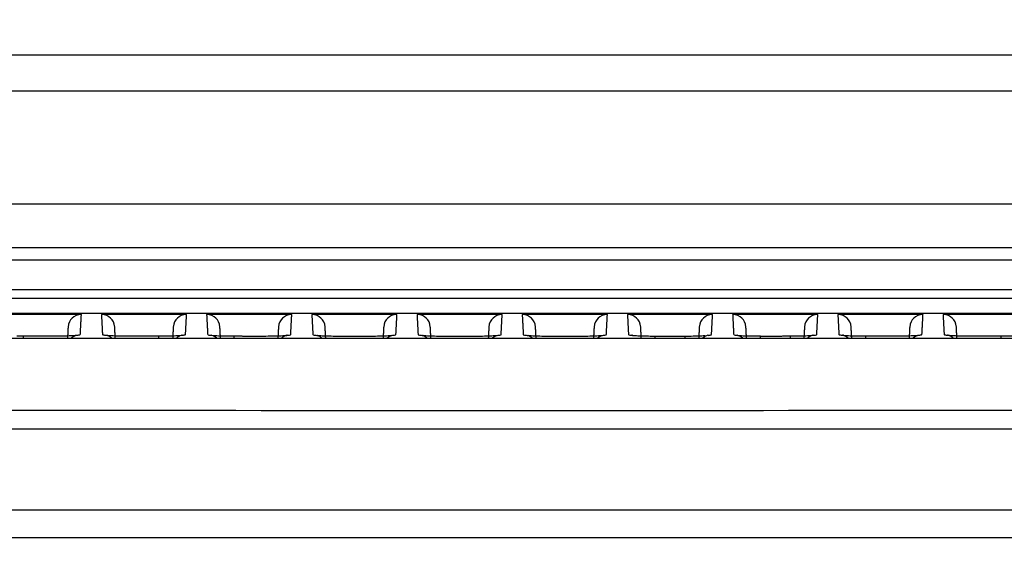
# Model space of a CAD drawing. Header units: millimetres. Extents: x 4946 to 6276, y -4769 to -3439.
# Tile 176 of 195: x 5899 to 5973, y -3589 to -3549. Entities that reach past the tile are written whole.
import ezdxf

# ---------------------------------------------------------------- set-up
doc = ezdxf.new("R2010")
doc.units = ezdxf.units.MM
doc.layers.add('ROXX_NEOmini_FIXTURE', color=7, linetype='Continuous', true_color=0x000000)
doc.dimstyles.get("Standard").update_dxf_attribs({"dimscale": 10, "dimtxt": 2.5, "dimasz": 3, "dimexe": 1, "dimexo": 0.5, "dimgap": 0.8, "dimtad": 1, "dimtoh": 1, "dimdec": 1, "dimzin": 1, "dimdsep": 46, "dimtxsty": 'Standard', "dimblk": 'OPEN90', "dimcen": 2.5, "dimadec": 1, "dimazin": 1, "dimtfac": 1, "dimtdec": 4, "dimtix": 1, "dimtofl": 0, "dimtmove": 1, "dimatfit": 3, "dimldrblk": 'OPEN90', "dimfxl": 1, "dimtolj": 1, "dimtzin": 1, "dimarcsym": 0})

# ---------------------------------------------------------------- blocks, each defined once
blk = doc.blocks.new('*D12')
at = {"layer": 'Defpoints', "color": 0}
for p in [(6100.942, -3512.809), (5770.942, -3594.55), (6100.942, -3594.55)]:
    blk.add_point(p, dxfattribs=at)
at = {"layer": 'ROXX_NEOmini_FIXTURE', "color": 0, "lineweight": -2}
for p, q in [((5770.942, -3588.549), (5770.942, -3509.809)), ((6100.942, -3588.549), (6100.942, -3509.809)), ((5776.943, -3512.809), (6094.941, -3512.809))]:
    blk.add_line(p, q, dxfattribs=at)
at = {"layer": 'ROXX_NEOmini_FIXTURE', "color": 0}
for points in [[(5776.943, -3511.809), (5776.943, -3513.809), (5770.942, -3512.809)], [(6094.941, -3513.809), (6094.941, -3511.809), (6100.942, -3512.809)]]:
    blk.add_solid(points, dxfattribs=at)
at = {"layer": 'ROXX_NEOmini_FIXTURE', "color": 0, "insert": (5935.942, -3505.908), "char_height": 9.0015, "attachment_point": 5}
blk.add_mtext('\\A1;330.0', dxfattribs=at)

msp = doc.modelspace()

# ---------------------------------------------------------------- linework, layer by layer
at = {"layer": 'ROXX_NEOmini_FIXTURE', "color": 18, "true_color": 0x000000}
msp.add_open_spline([(5876.991, -3551.241), (5935.838, -3551.241), (5994.686, -3551.241)], degree=2, dxfattribs=at)
msp.add_open_spline([(5876.991, -3551.241), (5935.838, -3551.241), (5994.686, -3551.241)], degree=2, dxfattribs=at)
at = {"layer": 'ROXX_NEOmini_FIXTURE', "color": 18, "lineweight": -3, "true_color": 0x000000}
for points, degree in [([(5994.686, -3553.98), (5935.838, -3553.98), (5876.991, -3553.98)], 2), ([(5994.686, -3562.479), (5935.838, -3562.479), (5876.991, -3562.479)], 2), ([(5876.991, -3565.724), (5935.838, -3565.724), (5994.686, -3565.724)], 2), ([(5992.474, -3566.685), (5935.84, -3566.685), (5879.206, -3566.685)], 2), ([(5874.78, -3568.89), (5935.838, -3568.89), (5996.897, -3568.89)], 2), ([(6007.643, -3569.577), (5935.796, -3569.577), (5863.949, -3569.577)], 2), ([(5879.813, -3570.677), (5935.683, -3570.677), (5991.554, -3570.677)], 2), ([(5903.486, -3570.772), (5900.288, -3570.772), (5897.091, -3570.772)], 2), ([(5903.486, -3570.772), (5903.169, -3570.772), (5902.758, -3571.007), (5902.504, -3571.407), (5902.487, -3571.723)], 3), ([(5903.407, -3572.275), (5903.447, -3571.524), (5903.486, -3570.772)], 2), ([(5904.991, -3570.772), (5905.031, -3571.526), (5905.07, -3572.28)], 2), ([(5911.386, -3570.772), (5908.188, -3570.772), (5904.991, -3570.772)], 2), ([(5911.386, -3570.772), (5911.069, -3570.772), (5910.658, -3571.007), (5910.404, -3571.407), (5910.387, -3571.723)], 3), ([(5911.307, -3572.282), (5911.346, -3571.527), (5911.386, -3570.772)], 2), ([(5912.891, -3570.772), (5912.931, -3571.528), (5912.97, -3572.285)], 2), ([(5919.286, -3570.772), (5916.088, -3570.772), (5912.891, -3570.772)], 2), ([(5919.286, -3570.772), (5918.969, -3570.772), (5918.558, -3571.007), (5918.304, -3571.407), (5918.287, -3571.723)], 3), ([(5919.207, -3572.286), (5919.246, -3571.529), (5919.286, -3570.772)], 2), ([(5920.791, -3570.772), (5920.831, -3571.53), (5920.871, -3572.289)], 2), ([(5927.186, -3570.772), (5923.988, -3570.772), (5920.791, -3570.772)], 2), ([(5927.186, -3570.772), (5926.869, -3570.772), (5926.458, -3571.007), (5926.204, -3571.407), (5926.187, -3571.723)], 3), ([(5927.106, -3572.289), (5927.146, -3571.531), (5927.186, -3570.772)], 2), ([(5928.691, -3570.772), (5928.731, -3571.531), (5928.771, -3572.291)], 2), ([(5935.086, -3570.772), (5931.888, -3570.772), (5928.691, -3570.772)], 2), ([(5935.086, -3570.772), (5934.769, -3570.772), (5934.358, -3571.007), (5934.104, -3571.407), (5934.087, -3571.723)], 3), ([(5935.006, -3572.291), (5935.046, -3571.531), (5935.086, -3570.772)], 2), ([(5936.591, -3570.772), (5936.631, -3571.531), (5936.671, -3572.291)], 2), ([(5942.986, -3570.772), (5939.788, -3570.772), (5936.591, -3570.772)], 2), ([(5942.986, -3570.772), (5942.669, -3570.772), (5942.258, -3571.007), (5942.004, -3571.407), (5941.987, -3571.723)], 3), ([(5942.906, -3572.291), (5942.946, -3571.531), (5942.986, -3570.772)], 2), ([(5944.491, -3570.772), (5944.531, -3571.531), (5944.571, -3572.289)], 2), ([(5950.886, -3570.772), (5947.688, -3570.772), (5944.491, -3570.772)], 2), ([(5950.886, -3570.772), (5950.569, -3570.772), (5950.158, -3571.007), (5949.904, -3571.407), (5949.887, -3571.723)], 3), ([(5950.806, -3572.289), (5950.846, -3571.53), (5950.886, -3570.772)], 2), ([(5952.391, -3570.772), (5952.431, -3571.529), (5952.47, -3572.286)], 2), ([(5958.786, -3570.772), (5955.588, -3570.772), (5952.391, -3570.772)], 2), ([(5958.786, -3570.772), (5958.469, -3570.772), (5958.058, -3571.007), (5957.804, -3571.407), (5957.787, -3571.723)], 3), ([(5958.707, -3572.285), (5958.746, -3571.528), (5958.786, -3570.772)], 2), ([(5960.291, -3570.772), (5960.331, -3571.527), (5960.37, -3572.282)], 2), ([(5966.686, -3570.772), (5963.488, -3570.772), (5960.291, -3570.772)], 2), ([(5966.686, -3570.772), (5966.369, -3570.772), (5965.958, -3571.007), (5965.704, -3571.407), (5965.687, -3571.723)], 3), ([(5966.607, -3572.28), (5966.646, -3571.526), (5966.686, -3570.772)], 2), ([(5968.191, -3570.772), (5968.23, -3571.524), (5968.27, -3572.275)], 2), ([(5974.586, -3570.772), (5971.388, -3570.772), (5968.191, -3570.772)], 2), ([(5902.487, -3571.723), (5902.465, -3572.137), (5902.444, -3572.551)], 2), ([(5906.032, -3572.523), (5906.011, -3572.123), (5905.99, -3571.723)], 2), ([(5910.387, -3571.723), (5910.365, -3572.139), (5910.343, -3572.555)], 2), ([(5913.934, -3572.555), (5913.912, -3572.139), (5913.89, -3571.723)], 2), ([(5918.287, -3571.723), (5918.265, -3572.141), (5918.243, -3572.558)], 2), ([(5921.834, -3572.56), (5921.812, -3572.141), (5921.79, -3571.723)], 2), ([(5926.187, -3571.723), (5926.165, -3572.142), (5926.143, -3572.561)], 2), ([(5929.734, -3572.561), (5929.712, -3572.142), (5929.69, -3571.723)], 2), ([(5934.087, -3571.723), (5934.065, -3572.137), (5934.044, -3572.55)], 2), ([(5937.633, -3572.541), (5937.611, -3572.132), (5937.59, -3571.723)], 2), ([(5941.987, -3571.723), (5941.965, -3572.142), (5941.943, -3572.561)], 2), ([(5945.534, -3572.561), (5945.512, -3572.142), (5945.49, -3571.723)], 2), ([(5949.887, -3571.723), (5949.865, -3572.141), (5949.843, -3572.56)], 2), ([(5953.434, -3572.558), (5953.412, -3572.141), (5953.39, -3571.723)], 2), ([(5957.787, -3571.723), (5957.765, -3572.14), (5957.743, -3572.557)], 2), ([(5961.332, -3572.522), (5961.311, -3572.123), (5961.29, -3571.723)], 2), ([(5965.687, -3571.723), (5965.665, -3572.138), (5965.644, -3572.553)], 2), ([(5969.233, -3572.549), (5969.212, -3572.136), (5969.19, -3571.723)], 2), ([(5816.721, -3572.423), (5896.076, -3572.608), (5975.602, -3572.608), (6054.957, -3572.423)], 3), ([(5898.631, -3572.372), (5898.795, -3572.375), (5898.968, -3572.376), (5899.14, -3572.376)], 3), ([(5899.152, -3572.542), (5899.152, -3572.424), (5899.153, -3572.368), (5899.149, -3572.378)], 3), ([(5899.149, -3572.378), (5900.263, -3572.379), (5901.378, -3572.38)], 2), ([(5901.378, -3572.38), (5901.582, -3572.38), (5902.006, -3572.377), (5902.582, -3572.362), (5903.04, -3572.339), (5903.336, -3572.309), (5903.406, -3572.287), (5903.407, -3572.275)], 3), ([(5905.07, -3572.28), (5905.071, -3572.291), (5905.138, -3572.313), (5905.424, -3572.342), (5905.864, -3572.365), (5906.428, -3572.381), (5906.826, -3572.385), (5907.058, -3572.385)], 3), ([(5907.058, -3572.385), (5908.172, -3572.385), (5909.286, -3572.386)], 2), ([(5909.286, -3572.386), (5909.288, -3572.376), (5909.286, -3572.433), (5909.285, -3572.555)], 3), ([(5909.286, -3572.386), (5909.489, -3572.386), (5909.911, -3572.383), (5910.485, -3572.368), (5910.941, -3572.345), (5911.236, -3572.315), (5911.306, -3572.293), (5911.307, -3572.282)], 3), ([(5911.05, -3572.325), (5911.05, -3572.324), (5911.03, -3572.327), (5910.996, -3572.336)], 3), ([(5914.441, -3572.384), (5914.608, -3572.387), (5914.782, -3572.388), (5914.956, -3572.388)], 3), ([(5914.964, -3572.515), (5914.966, -3572.424), (5914.968, -3572.381), (5914.966, -3572.39)], 3), ([(5914.966, -3572.39), (5916.08, -3572.39), (5917.193, -3572.391)], 2), ([(5917.193, -3572.391), (5917.396, -3572.391), (5917.817, -3572.388), (5918.389, -3572.373), (5918.843, -3572.349), (5919.136, -3572.319), (5919.206, -3572.298), (5919.207, -3572.286)], 3), ([(5918.95, -3572.33), (5918.949, -3572.328), (5918.76, -3572.352), (5918.549, -3572.534)], 3), ([(5920.871, -3572.289), (5920.871, -3572.3), (5920.939, -3572.321), (5921.228, -3572.351), (5921.672, -3572.374), (5922.241, -3572.39), (5922.641, -3572.393), (5922.874, -3572.393)], 3), ([(5922.874, -3572.393), (5923.988, -3572.394), (5925.101, -3572.394)], 2), ([(5925.101, -3572.394), (5925.303, -3572.394), (5925.723, -3572.391), (5926.293, -3572.376), (5926.744, -3572.352), (5927.037, -3572.322), (5927.106, -3572.301), (5927.106, -3572.289)], 3), ([(5928.771, -3572.291), (5928.771, -3572.302), (5928.84, -3572.323), (5929.129, -3572.353), (5929.576, -3572.376), (5930.145, -3572.392), (5930.552, -3572.395), (5930.776, -3572.395)], 3), ([(5930.776, -3572.395), (5931.889, -3572.395), (5933.002, -3572.395)], 2), ([(5933.002, -3572.395), (5933.213, -3572.395), (5933.628, -3572.392), (5934.197, -3572.377), (5934.646, -3572.353), (5934.937, -3572.324), (5935.006, -3572.302), (5935.006, -3572.291)], 3), ([(5936.671, -3572.291), (5936.671, -3572.302), (5936.74, -3572.324), (5937.031, -3572.353), (5937.48, -3572.377), (5938.049, -3572.392), (5938.464, -3572.395), (5938.674, -3572.395)], 3), ([(5938.674, -3572.395), (5939.788, -3572.395), (5940.901, -3572.395)], 2), ([(5940.901, -3572.395), (5941.125, -3572.395), (5941.532, -3572.392), (5942.101, -3572.376), (5942.548, -3572.353), (5942.837, -3572.323), (5942.906, -3572.302), (5942.906, -3572.291)], 3), ([(5944.898, -3572.353), (5944.863, -3572.341), (5944.839, -3572.335), (5944.83, -3572.333)], 3), ([(5946.062, -3572.389), (5946.229, -3572.391), (5946.402, -3572.393), (5946.576, -3572.393)], 3), ([(5946.581, -3572.548), (5946.579, -3572.436), (5946.575, -3572.384), (5946.576, -3572.394)], 3), ([(5946.576, -3572.394), (5947.689, -3572.394), (5948.803, -3572.393)], 2), ([(5948.803, -3572.393), (5948.802, -3572.383), (5948.806, -3572.44), (5948.808, -3572.56)], 3), ([(5953.967, -3572.386), (5954.135, -3572.388), (5954.309, -3572.39), (5954.483, -3572.39)], 3), ([(5954.487, -3572.558), (5954.485, -3572.438), (5954.482, -3572.381), (5954.484, -3572.391)], 3), ([(5954.484, -3572.391), (5955.597, -3572.39), (5956.711, -3572.39)], 2), ([(5956.711, -3572.39), (5956.709, -3572.38), (5956.712, -3572.437), (5956.714, -3572.557)], 3), ([(5956.721, -3572.388), (5956.736, -3572.388), (5956.75, -3572.388), (5956.765, -3572.388)], 3), ([(5961.872, -3572.381), (5962.041, -3572.384), (5962.216, -3572.385), (5962.391, -3572.385)], 3), ([(5962.392, -3572.555), (5962.391, -3572.433), (5962.389, -3572.376), (5962.391, -3572.386)], 3), ([(5962.391, -3572.386), (5963.505, -3572.385), (5964.619, -3572.385)], 2), ([(5964.619, -3572.385), (5964.851, -3572.385), (5965.249, -3572.381), (5965.813, -3572.365), (5966.253, -3572.342), (5966.539, -3572.313), (5966.606, -3572.291), (5966.607, -3572.28)], 3), ([(5969.777, -3572.375), (5969.946, -3572.377), (5970.123, -3572.379), (5970.298, -3572.379)], 3), ([(5970.299, -3572.38), (5971.413, -3572.379), (5972.528, -3572.378)], 2), ([(5972.528, -3572.378), (5972.524, -3572.368), (5972.525, -3572.422), (5972.525, -3572.536)], 3), ([(5972.528, -3572.378), (5972.759, -3572.378), (5973.155, -3572.374), (5973.718, -3572.359), (5974.155, -3572.335), (5974.44, -3572.306), (5974.507, -3572.284), (5974.507, -3572.273)], 3), ([(6056.419, -3577.977), (6036.349, -3577.979), (5996.189, -3577.935), (5935.838, -3578.053), (5875.486, -3577.935), (5835.326, -3577.979), (5815.256, -3577.977)], 3)]:
    msp.add_open_spline(points, degree=degree, dxfattribs=at)
for points, knots in [([(5905.99, -3571.723), (5905.973, -3571.407), (5905.719, -3571.007), (5905.308, -3570.772), (5904.991, -3570.772)], [0, 0, 0, 0, 0.791334, 1.582667, 1.582667, 1.582667, 1.582667]), ([(5913.89, -3571.723), (5913.873, -3571.407), (5913.619, -3571.007), (5913.208, -3570.772), (5912.891, -3570.772)], [0, 0, 0, 0, 0.791334, 1.582667, 1.582667, 1.582667, 1.582667]), ([(5921.79, -3571.723), (5921.773, -3571.407), (5921.519, -3571.007), (5921.108, -3570.772), (5920.791, -3570.772)], [0, 0, 0, 0, 0.791334, 1.582667, 1.582667, 1.582667, 1.582667]), ([(5929.69, -3571.723), (5929.673, -3571.407), (5929.419, -3571.007), (5929.008, -3570.772), (5928.691, -3570.772)], [0, 0, 0, 0, 0.791334, 1.582667, 1.582667, 1.582667, 1.582667]), ([(5937.59, -3571.723), (5937.573, -3571.407), (5937.319, -3571.007), (5936.908, -3570.772), (5936.591, -3570.772)], [0, 0, 0, 0, 0.791334, 1.582667, 1.582667, 1.582667, 1.582667]), ([(5945.49, -3571.723), (5945.473, -3571.407), (5945.219, -3571.007), (5944.808, -3570.772), (5944.491, -3570.772)], [0, 0, 0, 0, 0.791334, 1.582667, 1.582667, 1.582667, 1.582667]), ([(5953.39, -3571.723), (5953.373, -3571.407), (5953.119, -3571.007), (5952.708, -3570.772), (5952.391, -3570.772)], [0, 0, 0, 0, 0.791334, 1.582667, 1.582667, 1.582667, 1.582667]), ([(5961.29, -3571.723), (5961.273, -3571.407), (5961.019, -3571.007), (5960.608, -3570.772), (5960.291, -3570.772)], [0, 0, 0, 0, 0.791334, 1.582667, 1.582667, 1.582667, 1.582667]), ([(5969.19, -3571.723), (5969.173, -3571.407), (5968.919, -3571.007), (5968.508, -3570.772), (5968.191, -3570.772)], [0, 0, 0, 0, 0.791334, 1.582667, 1.582667, 1.582667, 1.582667]), ([(5910.85, -3572.394), (5910.788, -3572.425), (5910.717, -3572.47), (5910.644, -3572.534), (5910.636, -3572.541), (5910.628, -3572.548), (5910.621, -3572.555)], [3.5326947, 3.5326947, 3.5326947, 3.5326947, 3.8203444, 3.8203444, 3.8203444, 3.8526541, 3.8526541, 3.8526541, 3.8526541]), ([(5912.97, -3572.285), (5912.971, -3572.296), (5913.039, -3572.318), (5913.326, -3572.347), (5913.768, -3572.371), (5914.19, -3572.382), (5914.433, -3572.386), (5914.48, -3572.387)], [0, 0, 0, 0, 0.633111, 1.266222, 1.899334, 2.532445, 2.683199, 2.683199, 2.683199, 2.683199]), ([(5913.654, -3572.557), (5913.647, -3572.55), (5913.64, -3572.544), (5913.633, -3572.538), (5913.465, -3572.39), (5913.261, -3572.335), (5913.23, -3572.329)], [1.2990593, 1.2990593, 1.2990593, 1.2990593, 1.3280144, 1.3280144, 1.3280144, 2.0504926, 2.0504926, 2.0504926, 2.0504926]), ([(5944.571, -3572.289), (5944.571, -3572.301), (5944.64, -3572.322), (5944.933, -3572.352), (5945.384, -3572.376), (5945.787, -3572.386), (5946.013, -3572.39), (5946.037, -3572.39)], [0, 0, 0, 0, 0.635204, 1.270408, 1.905612, 2.540816, 2.617734, 2.617734, 2.617734, 2.617734]), ([(5948.803, -3572.393), (5949.036, -3572.393), (5949.436, -3572.39), (5949.963, -3572.376), (5950.234, -3572.362), (5950.338, -3572.356)], [0, 0, 0, 0, 0.63475, 1.2695, 1.762012, 1.762012, 1.762012, 1.762012]), ([(5950.55, -3572.332), (5950.549, -3572.331), (5950.356, -3572.355), (5950.143, -3572.541), (5950.137, -3572.547), (5950.13, -3572.553), (5950.123, -3572.559)], [2.9461268, 2.9461268, 2.9461268, 2.9461268, 3.7800636, 3.7800636, 3.7800636, 3.8080526, 3.8080526, 3.8080526, 3.8080526]), ([(5950.547, -3572.34), (5950.612, -3572.334), (5950.724, -3572.321), (5950.781, -3572.307), (5950.796, -3572.299)], [2.1375399, 2.1375399, 2.1375399, 2.1375399, 2.5390003, 2.9732578, 2.9732578, 2.9732578, 2.9732578]), ([(5952.47, -3572.286), (5952.471, -3572.298), (5952.54, -3572.319), (5952.834, -3572.349), (5953.288, -3572.373), (5953.692, -3572.383), (5953.919, -3572.387), (5953.944, -3572.387)], [0, 0, 0, 0, 0.636847, 1.273695, 1.910542, 2.547389, 2.625347, 2.625347, 2.625347, 2.625347]), ([(5953.155, -3572.558), (5953.148, -3572.552), (5953.141, -3572.545), (5953.133, -3572.539), (5952.962, -3572.389), (5952.758, -3572.336), (5952.73, -3572.33)], [1.2979962, 1.2979962, 1.2979962, 1.2979962, 1.3281079, 1.3281079, 1.3281079, 2.0600059, 2.0600059, 2.0600059, 2.0600059]), ([(5956.773, -3572.39), (5956.979, -3572.389), (5957.36, -3572.385), (5957.909, -3572.371), (5958.351, -3572.347), (5958.638, -3572.318), (5958.706, -3572.296), (5958.707, -3572.285)], [0.057014, 0.057014, 0.057014, 0.057014, 0.633117, 1.266234, 1.899351, 2.532468, 3.165586, 3.165586, 3.165586, 3.165586]), ([(5958.45, -3572.328), (5958.45, -3572.327), (5958.256, -3572.352), (5958.044, -3572.538), (5958.041, -3572.54), (5958.038, -3572.543), (5958.036, -3572.545)], [2.9383799, 2.9383799, 2.9383799, 2.9383799, 3.7720074, 3.7720074, 3.7720074, 3.7832702, 3.7832702, 3.7832702, 3.7832702]), ([(5960.37, -3572.282), (5960.371, -3572.293), (5960.441, -3572.315), (5960.736, -3572.345), (5961.192, -3572.368), (5961.605, -3572.379), (5961.84, -3572.382), (5961.872, -3572.383)], [0, 0, 0, 0, 0.638503, 1.277005, 1.915508, 2.554011, 2.65538, 2.65538, 2.65538, 2.65538]), ([(5961.063, -3572.562), (5961.053, -3572.553), (5961.043, -3572.543), (5961.033, -3572.534), (5960.862, -3572.384), (5960.657, -3572.331), (5960.629, -3572.325)], [1.2855556, 1.2855556, 1.2855556, 1.2855556, 1.3281254, 1.3281254, 1.3281254, 2.0619134, 2.0619134, 2.0619134, 2.0619134]), ([(5968.27, -3572.275), (5968.27, -3572.287), (5968.341, -3572.309), (5968.637, -3572.339), (5969.095, -3572.362), (5969.51, -3572.373), (5969.745, -3572.376), (5969.777, -3572.377)], [0, 0, 0, 0, 0.64017, 1.280341, 1.920511, 2.560682, 2.661467, 2.661467, 2.661467, 2.661467]), ([(5968.958, -3572.551), (5968.949, -3572.543), (5968.941, -3572.535), (5968.933, -3572.528), (5968.761, -3572.377), (5968.556, -3572.324), (5968.529, -3572.319)], [1.2931655, 1.2931655, 1.2931655, 1.2931655, 1.3281425, 1.3281425, 1.3281425, 2.0638227, 2.0638227, 2.0638227, 2.0638227]), ([(5816.054, -3579.377), (5855.79, -3579.377), (5935.839, -3579.377), (6015.885, -3579.377), (6055.621, -3579.377)], [-239.897742, -239.897742, -239.897742, -239.897742, -119.948874, 0, 0, 0, 0]), ([(6052.5, -3585.478), (6048.69, -3585.478), (6041.012, -3585.478), (6025.385, -3585.478), (6005.277, -3585.478), (5979.986, -3585.478), (5957.734, -3585.478), (5938.986, -3585.478), (5924.374, -3585.478), (5909.125, -3585.478), (5893.149, -3585.478), (5879.14, -3585.478), (5867.456, -3585.478), (5858.433, -3585.478), (5850.677, -3585.478), (5844.319, -3585.478), (5839.47, -3585.478), (5834.536, -3585.478), (5830.352, -3585.478), (5826.959, -3585.478), (5824.818, -3585.478), (5823.094, -3585.478), (5821.794, -3585.478), (5820.709, -3585.478), (5819.94, -3585.478), (5819.512, -3585.478), (5819.271, -3585.478), (5819.177, -3585.478)], [-233.575017, -233.575017, -233.575017, -233.575017, -218.976622, -204.37818, -175.181296, -145.984412, -116.787528, -102.189086, -87.590645, -72.992203, -58.393761, -43.795319, -36.496098, -29.196877, -21.897656, -18.248045, -14.598435, -10.948824, -7.299214, -5.474409, -3.649603, -2.737201, -1.824798, -0.912396, -0.456194, -0.228094, 0, 0, 0, 0])]:
    msp.add_open_spline(points, degree=3, knots=knots, dxfattribs=at)
for points, weights in [([(5902.73, -3572.539), (5902.89, -3572.392), (5903.097, -3572.325)], [0.862721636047, 0.864184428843, 0.906567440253]), ([(5905.769, -3572.564), (5905.612, -3572.411), (5905.405, -3572.338)], [0.862712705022, 0.861357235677, 0.901384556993]), ([(5921.555, -3572.559), (5921.403, -3572.416), (5921.206, -3572.346)], [0.862673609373, 0.863121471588, 0.901386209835]), ([(5926.439, -3572.544), (5926.6, -3572.4), (5926.806, -3572.335)], [0.862851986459, 0.86556886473, 0.908729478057]), ([(5929.455, -3572.561), (5929.303, -3572.418), (5929.106, -3572.348)], [0.862674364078, 0.863157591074, 0.901385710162]), ([(5934.331, -3572.553), (5934.489, -3572.408), (5934.694, -3572.341)], [0.862733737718, 0.864341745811, 0.906213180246]), ([(5937.361, -3572.566), (5937.206, -3572.42), (5937.006, -3572.348)], [0.862669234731, 0.862461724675, 0.901384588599]), ([(5942.254, -3572.532), (5942.4, -3572.406), (5942.583, -3572.344)], [0.863192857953, 0.867303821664, 0.903710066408]), ([(5965.924, -3572.549), (5966.082, -3572.402), (5966.287, -3572.332)], [0.862681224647, 0.863364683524, 0.904521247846]), ([(6051.989, -3587.577), (5935.838, -3587.574), (5819.688, -3587.571)], [1, 0.996741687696, 1])]:
    msp.add_rational_spline(points, weights, degree=2, dxfattribs=at)

# ---------------------------------------------------------------- dimensions: what is measured, and where the dimension line sits
at = {"layer": 'ROXX_NEOmini_FIXTURE', "color": 5, "true_color": 0x0000ff}
dim = msp.add_linear_dim(base=(6100.942, -3512.809), p1=(5770.942, -3594.55), p2=(6100.942, -3594.55), dimstyle='Standard', override={"dimscale": 3.0005, "dimtxt": 3, "dimasz": 2, "dimexe": 1, "dimexo": 2, "dimgap": 0.8, "dimtad": 1, "dimtih": 0, "dimtoh": 0, "dimdec": 1, "dimlfac": 1, "dimzin": 1, "dimtxsty": 'Standard', "dimsah": 0, "dimcen": 2.5, "dimadec": 1, "dimazin": 1, "dimtix": 0, "dimtmove": 0, "dimtzin": 1}, dxfattribs=at)
dim.commit()
dim.dimension.update_dxf_attribs({"geometry": '*D12', "text_midpoint": (5935.942, -3505.908)})

doc.saveas('drawing.dxf')
